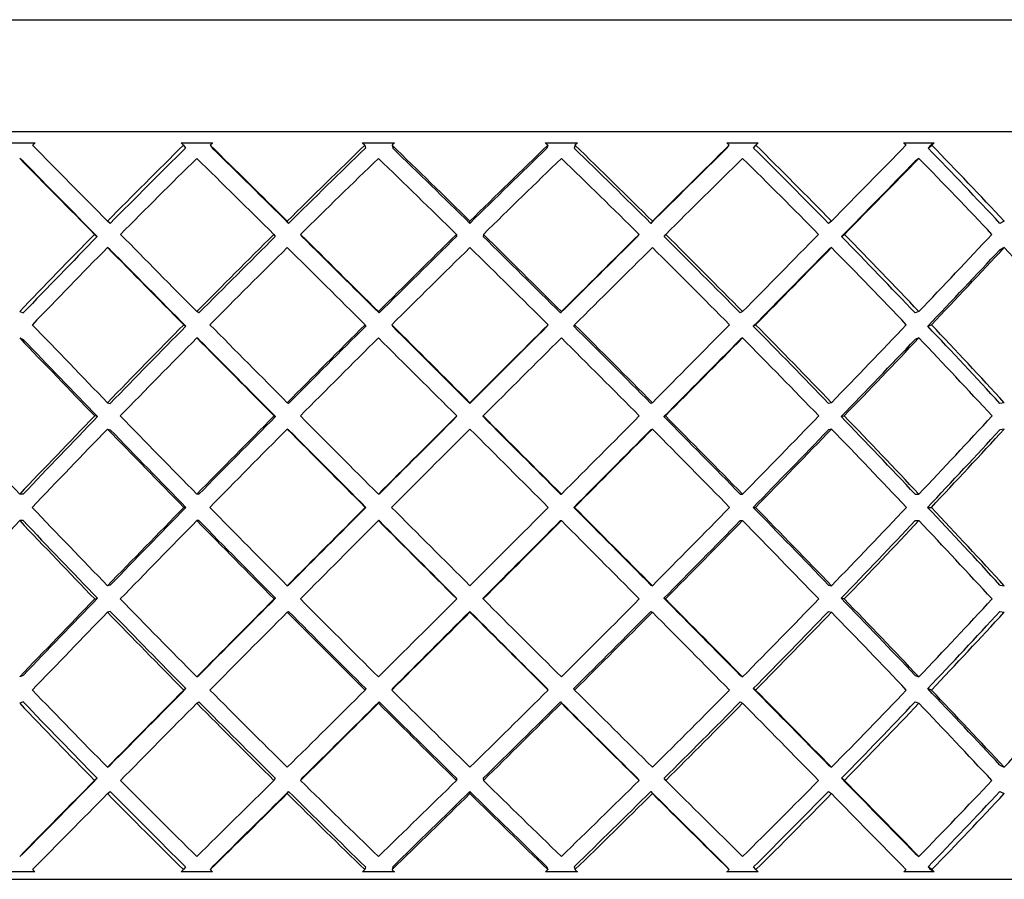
# Model space of a CAD drawing. Header units: inches. Extents: x 2.7 to 19.6, y 2.6 to 14.8.
# Tile 7 of 23: x 4.069 to 4.333, y 12.488 to 12.718. Entities that reach past the tile are written whole.
import ezdxf

# ---------------------------------------------------------------- set-up
doc = ezdxf.new("R2010")
doc.units = ezdxf.units.IN
doc.header["$MEASUREMENT"] = 0

msp = doc.modelspace()

# ---------------------------------------------------------------- linework, layer by layer
at = {"color": 7, "linetype": 'Continuous', "lineweight": 25}
for p, q in [((3.842, 12.71816), (4.53144, 12.71816)), ((4.562, 12.68816), (3.812, 12.68816)), ((4.06541, 12.68516), (4.07359, 12.68516)), ((4.11276, 12.68516), (4.12122, 12.68516)), ((4.11339, 12.68454), (4.11276, 12.68516)), ((4.11339, 12.68454), (4.11395, 12.68376)), ((4.12058, 12.68454), (4.12114, 12.68376)), ((4.16137, 12.68516), (4.16997, 12.68516)), ((4.16201, 12.68454), (4.16219, 12.68376)), ((4.16932, 12.68454), (4.16949, 12.68376)), ((4.21042, 12.68516), (4.21901, 12.68516)), ((4.21107, 12.68454), (4.21085, 12.68376)), ((4.21837, 12.68454), (4.21815, 12.68376)), ((4.25907, 12.68516), (4.2675, 12.68516)), ((4.2591, 12.68376), (4.25971, 12.68454)), ((4.26626, 12.68376), (4.26687, 12.68454)), ((4.2675, 12.68516), (4.26687, 12.68454)), ((4.30649, 12.68516), (4.31462, 12.68516)), ((4.31303, 12.68376), (4.31402, 12.68454)), ((4.31402, 12.68454), (4.31462, 12.68516)), ((4.07043, 12.68023), (4.06949, 12.68101)), ((4.31057, 12.68101), (4.30958, 12.68023)), ((4.09379, 12.6636), (4.09304, 12.66418)), ((4.14159, 12.6636), (4.14123, 12.66418)), ((4.19017, 12.6636), (4.1902, 12.66418)), ((4.23912, 12.66418), (4.2387, 12.6636)), ((4.28714, 12.66418), (4.28634, 12.6636)), ((4.33346, 12.66418), (4.33229, 12.6636)), ((4.08955, 12.66064), (4.0903, 12.66006)), ((4.13765, 12.66064), (4.13802, 12.66006)), ((4.14481, 12.66064), (4.14517, 12.66006)), ((4.1866, 12.66064), (4.18657, 12.66006)), ((4.1938, 12.66064), (4.19378, 12.66006)), ((4.23513, 12.66006), (4.23555, 12.66064)), ((4.24227, 12.66006), (4.24269, 12.66064)), ((4.28981, 12.66006), (4.29061, 12.66064)), ((4.09379, 12.65652), (4.09304, 12.65711)), ((4.28714, 12.65711), (4.28634, 12.65652)), ((4.33346, 12.65711), (4.33229, 12.65652)), ((4.06949, 12.63997), (4.07043, 12.63958)), ((4.11754, 12.63958), (4.11698, 12.63997)), ((4.16584, 12.63958), (4.16567, 12.63997)), ((4.21472, 12.63997), (4.2145, 12.63958)), ((4.26329, 12.63997), (4.26268, 12.63958)), ((4.31057, 12.63997), (4.30958, 12.63958)), ((4.11348, 12.63643), (4.11404, 12.63604)), ((4.16211, 12.63643), (4.16228, 12.63604)), ((4.16923, 12.63643), (4.1694, 12.63604)), ((4.21094, 12.63604), (4.21116, 12.63643)), ((4.21805, 12.63604), (4.21827, 12.63643)), ((4.26617, 12.63604), (4.26678, 12.63643)), ((4.31294, 12.63604), (4.31393, 12.63643)), ((4.06949, 12.6329), (4.07043, 12.63251)), ((4.11754, 12.63251), (4.11698, 12.6329)), ((4.26329, 12.6329), (4.26268, 12.63251)), ((4.31057, 12.6329), (4.30958, 12.63251)), ((4.09304, 12.61555), (4.09379, 12.61535)), ((4.14159, 12.61535), (4.14123, 12.61555)), ((4.1902, 12.61555), (4.19017, 12.61535)), ((4.23912, 12.61555), (4.2387, 12.61535)), ((4.28714, 12.61555), (4.28634, 12.61535)), ((4.33346, 12.61555), (4.33229, 12.61535)), ((4.09036, 12.61182), (4.08961, 12.61201)), ((4.13771, 12.61201), (4.13808, 12.61182)), ((4.18663, 12.61182), (4.18666, 12.61201)), ((4.19372, 12.61182), (4.19374, 12.61201)), ((4.24221, 12.61182), (4.24262, 12.61201)), ((4.28975, 12.61182), (4.29055, 12.61201)), ((4.09304, 12.60848), (4.09379, 12.60828)), ((4.14159, 12.60828), (4.14123, 12.60848)), ((4.23912, 12.60848), (4.2387, 12.60828)), ((4.28714, 12.60848), (4.28634, 12.60828)), ((4.33346, 12.60848), (4.33229, 12.60828)), ((4.07043, 12.59102), (4.06949, 12.59102)), ((4.11754, 12.59102), (4.11698, 12.59102)), ((4.16584, 12.59102), (4.16567, 12.59102)), ((4.2145, 12.59102), (4.21472, 12.59102)), ((4.26268, 12.59102), (4.26329, 12.59102)), ((4.30958, 12.59102), (4.31057, 12.59102)), ((4.11407, 12.58749), (4.11351, 12.58749)), ((4.16231, 12.58749), (4.16214, 12.58749)), ((4.21802, 12.58749), (4.21824, 12.58749)), ((4.26614, 12.58749), (4.26675, 12.58749)), ((4.31291, 12.58749), (4.3139, 12.58749)), ((4.07043, 12.58395), (4.06949, 12.58395)), ((4.11754, 12.58395), (4.11698, 12.58395)), ((4.16584, 12.58395), (4.16567, 12.58395)), ((4.2145, 12.58395), (4.21472, 12.58395)), ((4.26268, 12.58395), (4.26329, 12.58395)), ((4.30958, 12.58395), (4.31057, 12.58395)), ((4.09379, 12.56669), (4.09304, 12.5665)), ((4.14123, 12.5665), (4.14159, 12.56669)), ((4.2387, 12.56669), (4.23912, 12.5665)), ((4.28634, 12.56669), (4.28714, 12.5665)), ((4.33229, 12.56669), (4.33346, 12.5665)), ((4.08961, 12.56296), (4.09036, 12.56316)), ((4.13808, 12.56316), (4.13771, 12.56296)), ((4.18666, 12.56296), (4.18663, 12.56316)), ((4.19374, 12.56296), (4.19372, 12.56316)), ((4.24262, 12.56296), (4.24221, 12.56316)), ((4.29055, 12.56296), (4.28975, 12.56316)), ((4.09379, 12.55962), (4.09304, 12.55942)), ((4.14123, 12.55942), (4.14159, 12.55962)), ((4.19017, 12.55962), (4.1902, 12.55942)), ((4.2387, 12.55962), (4.23912, 12.55942)), ((4.28634, 12.55962), (4.28714, 12.55942)), ((4.33229, 12.55962), (4.33346, 12.55942)), ((4.07043, 12.54247), (4.06949, 12.54207)), ((4.11698, 12.54207), (4.11754, 12.54247)), ((4.26268, 12.54247), (4.26329, 12.54207)), ((4.30958, 12.54247), (4.31057, 12.54207)), ((4.11404, 12.53893), (4.11348, 12.53854)), ((4.16228, 12.53893), (4.16211, 12.53854)), ((4.1694, 12.53893), (4.16923, 12.53854)), ((4.21116, 12.53854), (4.21094, 12.53893)), ((4.21827, 12.53854), (4.21805, 12.53893)), ((4.26678, 12.53854), (4.26617, 12.53893)), ((4.31393, 12.53854), (4.31294, 12.53893)), ((4.07043, 12.5354), (4.06949, 12.535)), ((4.11698, 12.535), (4.11754, 12.5354)), ((4.16567, 12.535), (4.16584, 12.5354)), ((4.2145, 12.5354), (4.21472, 12.535)), ((4.26268, 12.5354), (4.26329, 12.535)), ((4.30958, 12.5354), (4.31057, 12.535)), ((4.09304, 12.51786), (4.09379, 12.51845)), ((4.28634, 12.51845), (4.28714, 12.51786)), ((4.33229, 12.51845), (4.33346, 12.51786)), ((4.0903, 12.51492), (4.08955, 12.51433)), ((4.13802, 12.51492), (4.13765, 12.51433)), ((4.14517, 12.51492), (4.14481, 12.51433)), ((4.18657, 12.51492), (4.1866, 12.51433)), ((4.19378, 12.51492), (4.1938, 12.51433)), ((4.23555, 12.51433), (4.23513, 12.51492)), ((4.24269, 12.51433), (4.24227, 12.51492)), ((4.29061, 12.51433), (4.28981, 12.51492)), ((4.09304, 12.51079), (4.09379, 12.51138)), ((4.14123, 12.51079), (4.14159, 12.51138)), ((4.1902, 12.51079), (4.19017, 12.51138)), ((4.2387, 12.51138), (4.23912, 12.51079)), ((4.28634, 12.51138), (4.28714, 12.51079)), ((4.33229, 12.51138), (4.33346, 12.51079)), ((4.06949, 12.49397), (4.07043, 12.49474)), ((4.30958, 12.49474), (4.31057, 12.49397)), ((4.11395, 12.49121), (4.11339, 12.49043)), ((4.12114, 12.49121), (4.12058, 12.49043)), ((4.16219, 12.49121), (4.16201, 12.49043)), ((4.16949, 12.49121), (4.16932, 12.49043)), ((4.21085, 12.49121), (4.21107, 12.49043)), ((4.21815, 12.49121), (4.21837, 12.49043)), ((4.25971, 12.49043), (4.2591, 12.49121)), ((4.26687, 12.49043), (4.26626, 12.49121)), ((4.31402, 12.49043), (4.31303, 12.49121)), ((4.07359, 12.48981), (4.06541, 12.48981)), ((4.11276, 12.48981), (4.11339, 12.49043)), ((4.12122, 12.48981), (4.11276, 12.48981)), ((4.16997, 12.48981), (4.16137, 12.48981)), ((4.21901, 12.48981), (4.21042, 12.48981)), ((4.2675, 12.48981), (4.25907, 12.48981)), ((4.26687, 12.49043), (4.2675, 12.48981)), ((4.31462, 12.48981), (4.30649, 12.48981)), ((4.31462, 12.48981), (4.31402, 12.49043)), ((3.812, 12.48784), (4.562, 12.48784))]:
    msp.add_line(p, q, dxfattribs=at)
for centre, major_axis, ratio, start_param, end_param in [((4.187, 12.58395), (0.35931, 0.35931), 0.298697, 1.587779, 1.589497), ((4.187, 12.59102), (0.37485, -0.37485), 0.02847, 4.431888, 4.487577), ((4.187, 12.59102), (0.36556, 0.36556), 0.228677, 1.543569, 1.599258), ((4.187, 12.59102), (0.36264, 0.36264), 0.228677, 1.543648, 1.599258), ((4.187, 12.58395), (0.36556, 0.36556), 0.228677, 1.522329, 1.524048), ((4.187, 12.59102), (0.37474, -0.37474), 0.037005, 1.730158, 1.785847), ((4.187, 12.59102), (0.37175, -0.37175), 0.037005, 1.730158, 1.785768), ((4.187, 12.59102), (0.37025, 0.37025), 0.160725, 1.478119, 1.533808), ((4.187, 12.59102), (0.36729, 0.36729), 0.160725, 1.478198, 1.533808), ((4.187, 12.58395), (0.37303, -0.37303), 0.102798, 1.739919, 1.741637), ((4.187, 12.58395), (0.37025, 0.37025), 0.160725, 1.456879, 1.458598), ((4.187, 12.59102), (0.37303, -0.37303), 0.102798, 1.664708, 1.720397), ((4.187, 12.59102), (0.37005, -0.37005), 0.102798, 1.664708, 1.720318), ((4.187, 12.59102), (0.37036, 0.37036), 0.094189, 1.412748, 1.468359), ((4.187, 12.59102), (0.37335, 0.37335), 0.094189, 1.41267, 1.468359), ((4.187, 12.58395), (0.36973, -0.36973), 0.169483, 1.674469, 1.676188), ((4.187, 12.59102), (0.36677, -0.36677), 0.169483, 1.599258, 1.654869), ((4.187, 12.58395), (0.37335, 0.37335), 0.094189, 1.391429, 1.393148), ((4.187, 12.59102), (0.36973, -0.36973), 0.169483, 1.599258, 1.654947), ((4.187, 12.59102), (0.37185, 0.37185), 0.02847, 1.347298, 1.402909), ((4.187, 12.59102), (0.37485, 0.37485), 0.02847, 1.34722, 1.402909), ((4.187, 12.58395), (0.36484, -0.36484), 0.237667, 1.609019, 1.610738), ((4.187, 12.59102), (0.36192, -0.36192), 0.237667, 1.533808, 1.589419), ((4.187, 12.59102), (0.36484, -0.36484), 0.237667, 1.533808, 1.589497), ((4.187, 12.59102), (0.37474, 0.37474), 0.037005, 4.945726, 5.001415), ((4.187, 12.58395), (0.35839, -0.35839), 0.308008, 1.543569, 1.545288), ((4.187, 12.58395), (0.37175, 0.37175), 0.037005, 5.021016, 5.024917), ((4.187, 12.59102), (0.35552, -0.35552), 0.308008, 1.468359, 1.523969), ((4.187, 12.59102), (0.35839, -0.35839), 0.308008, 1.468359, 1.524048), ((4.187, 12.58395), (0.37485, -0.37485), 0.02847, 4.422128, 4.477965), ((4.187, 12.58395), (0.36556, 0.36556), 0.228677, 1.533808, 1.589645), ((4.187, 12.58395), (0.37474, -0.37474), 0.037005, 1.739771, 1.795608), ((4.187, 12.58395), (0.37025, 0.37025), 0.160725, 1.468359, 1.524195), ((4.187, 12.58395), (0.37303, -0.37303), 0.102798, 1.674321, 1.730158), ((4.187, 12.58395), (0.37335, 0.37335), 0.094189, 1.402909, 1.458746), ((4.187, 12.58395), (0.36973, -0.36973), 0.169483, 1.608871, 1.664708), ((4.187, 12.58395), (0.37485, 0.37485), 0.02847, 1.337459, 1.393296), ((4.187, 12.58395), (0.36484, -0.36484), 0.237667, 1.543421, 1.599258), ((4.187, 12.58395), (0.37474, 0.37474), 0.037005, 4.955339, 5.011176), ((4.187, 12.58395), (0.35839, -0.35839), 0.308008, 1.477972, 1.533808), ((4.187, 12.58395), (0.37185, -0.37185), 0.02847, 4.422128, 4.477887), ((4.187, 12.58395), (0.37175, 0.37175), 0.037005, 4.955417, 5.011176), ((4.187, 12.59102), (0.36556, 0.36556), 0.228677, 1.608871, 1.664708), ((4.187, 12.59102), (0.36264, 0.36264), 0.228677, 1.608949, 1.664708), ((4.187, 12.59102), (0.37485, -0.37485), 0.02847, 4.49719, 4.553027), ((4.187, 12.59102), (0.37025, 0.37025), 0.160725, 1.543421, 1.599258), ((4.187, 12.59102), (0.36729, 0.36729), 0.160725, 1.543499, 1.599258), ((4.187, 12.59102), (0.37474, -0.37474), 0.037005, 1.664708, 1.720545), ((4.187, 12.59102), (0.37175, -0.37175), 0.037005, 1.664708, 1.720467), ((4.187, 12.59102), (0.37335, 0.37335), 0.094189, 1.477972, 1.533808), ((4.187, 12.59102), (0.37036, 0.37036), 0.094189, 1.478049, 1.533808), ((4.187, 12.59102), (0.37005, -0.37005), 0.102798, 1.599258, 1.655018), ((4.187, 12.59102), (0.37303, -0.37303), 0.102798, 1.599258, 1.655095), ((4.187, 12.59102), (0.37185, 0.37185), 0.02847, 1.412599, 1.468359), ((4.187, 12.59102), (0.37485, 0.37485), 0.02847, 1.412522, 1.468359), ((4.187, 12.59102), (0.36677, -0.36677), 0.169483, 1.533808, 1.589568), ((4.187, 12.59102), (0.36973, -0.36973), 0.169483, 1.533808, 1.589645), ((4.187, 12.59102), (0.37474, 0.37474), 0.037005, 4.880277, 4.936113), ((4.187, 12.59102), (0.36192, -0.36192), 0.237667, 1.468359, 1.524118), ((4.187, 12.59102), (0.36484, -0.36484), 0.237667, 1.468359, 1.524195), ((4.187, 12.59102), (0.37303, 0.37303), 0.102798, 4.945726, 5.001563), ((4.187, 12.58395), (0.36556, 0.36556), 0.228677, 1.599258, 1.655199), ((4.187, 12.58395), (0.37485, -0.37485), 0.02847, 4.487577, 4.543518), ((4.187, 12.58395), (0.37025, 0.37025), 0.160725, 1.533808, 1.589749), ((4.187, 12.58395), (0.37474, -0.37474), 0.037005, 1.674218, 1.730158), ((4.187, 12.58395), (0.37335, 0.37335), 0.094189, 1.468359, 1.524299), ((4.187, 12.58395), (0.37303, -0.37303), 0.102798, 1.608768, 1.664708), ((4.187, 12.58395), (0.37485, 0.37485), 0.02847, 1.402909, 1.458849), ((4.187, 12.58395), (0.36973, -0.36973), 0.169483, 1.543318, 1.599258), ((4.187, 12.58395), (0.37474, 0.37474), 0.037005, 4.889786, 4.945726), ((4.187, 12.58395), (0.36484, -0.36484), 0.237667, 1.477868, 1.533808), ((4.187, 12.58395), (0.37303, 0.37303), 0.102798, 4.955236, 5.011176), ((4.187, 12.58395), (0.35839, -0.35839), 0.308008, 1.412418, 1.468359), ((4.187, 12.58395), (0.37185, -0.37185), 0.02847, 4.487577, 4.543441), ((4.187, 12.58395), (0.37175, 0.37175), 0.037005, 4.889863, 4.945726), ((4.187, 12.58395), (0.37005, 0.37005), 0.102798, 4.955313, 5.011176), ((4.187, 12.59102), (0.37335, -0.37335), 0.094189, 4.497087, 4.553027), ((4.187, 12.59102), (0.37025, 0.37025), 0.160725, 1.608768, 1.664708), ((4.187, 12.59102), (0.36729, 0.36729), 0.160725, 1.608845, 1.664708), ((4.187, 12.59102), (0.37485, -0.37485), 0.02847, 4.562537, 4.618477), ((4.187, 12.59102), (0.37335, 0.37335), 0.094189, 1.543318, 1.599258), ((4.187, 12.59102), (0.37036, 0.37036), 0.094189, 1.543395, 1.599258), ((4.187, 12.59102), (0.37474, -0.37474), 0.037005, 1.599258, 1.655199), ((4.187, 12.59102), (0.37175, -0.37175), 0.037005, 1.599258, 1.655122), ((4.187, 12.59102), (0.37185, 0.37185), 0.02847, 1.477945, 1.533808), ((4.187, 12.59102), (0.37485, 0.37485), 0.02847, 1.477868, 1.533808), ((4.187, 12.59102), (0.37005, -0.37005), 0.102798, 1.533808, 1.589672), ((4.187, 12.59102), (0.37303, -0.37303), 0.102798, 1.533808, 1.589749), ((4.187, 12.59102), (0.37474, 0.37474), 0.037005, 4.814827, 4.870767), ((4.187, 12.59102), (0.36677, -0.36677), 0.169483, 1.468359, 1.524222), ((4.187, 12.59102), (0.36973, -0.36973), 0.169483, 1.468359, 1.524299), ((4.187, 12.59102), (0.37303, 0.37303), 0.102798, 4.880277, 4.936217), ((4.187, 12.59102), (0.36192, -0.36192), 0.237667, 1.402909, 1.458772), ((4.187, 12.59102), (0.36484, -0.36484), 0.237667, 1.402909, 1.458849), ((4.187, 12.58395), (0.37335, -0.37335), 0.094189, 4.487577, 4.543579), ((4.187, 12.58395), (0.37036, -0.37036), 0.094189, 4.487577, 4.543503), ((4.187, 12.58395), (0.37025, 0.37025), 0.160725, 1.599258, 1.65526), ((4.187, 12.58395), (0.37485, -0.37485), 0.02847, 4.553027, 4.609029), ((4.187, 12.58395), (0.37185, -0.37185), 0.02847, 4.553027, 4.608953), ((4.187, 12.58395), (0.37335, 0.37335), 0.094189, 1.533808, 1.58981), ((4.187, 12.58395), (0.37474, -0.37474), 0.037005, 1.608707, 1.664708), ((4.187, 12.58395), (0.37485, 0.37485), 0.02847, 1.468359, 1.52436), ((4.187, 12.58395), (0.37303, -0.37303), 0.102798, 1.543257, 1.599258), ((4.187, 12.58395), (0.37175, 0.37175), 0.037005, 4.824351, 4.880277), ((4.187, 12.58395), (0.37474, 0.37474), 0.037005, 4.824275, 4.880277), ((4.187, 12.58395), (0.36973, -0.36973), 0.169483, 1.477807, 1.533808), ((4.187, 12.58395), (0.37005, 0.37005), 0.102798, 4.889801, 4.945726), ((4.187, 12.58395), (0.37303, 0.37303), 0.102798, 4.889725, 4.945726), ((4.187, 12.58395), (0.36484, -0.36484), 0.237667, 1.412357, 1.468359), ((4.187, 12.59102), (0.37025, -0.37025), 0.160725, 4.497026, 4.553027), ((4.187, 12.59102), (0.37025, 0.37025), 0.160725, 1.674157, 1.730158), ((4.187, 12.59102), (0.36729, 0.36729), 0.160725, 1.674233, 1.730158), ((4.187, 12.59102), (0.37335, -0.37335), 0.094189, 4.562476, 4.618477), ((4.187, 12.59102), (0.37335, 0.37335), 0.094189, 1.608707, 1.664708), ((4.187, 12.59102), (0.37036, 0.37036), 0.094189, 1.608783, 1.664708), ((4.187, 12.59102), (0.37485, -0.37485), 0.02847, 4.627926, 4.683927), ((4.187, 12.59102), (0.37485, 0.37485), 0.02847, 1.543257, 1.599258), ((4.187, 12.59102), (0.37185, 0.37185), 0.02847, 1.543333, 1.599258), ((4.187, 12.59102), (0.37175, -0.37175), 0.037005, 1.533808, 1.589734), ((4.187, 12.59102), (0.37474, -0.37474), 0.037005, 1.533808, 1.58981), ((4.187, 12.59102), (0.37474, 0.37474), 0.037005, 4.749377, 4.805378), ((4.187, 12.59102), (0.37005, -0.37005), 0.102798, 1.468359, 1.524284), ((4.187, 12.59102), (0.37303, -0.37303), 0.102798, 1.468359, 1.52436), ((4.187, 12.59102), (0.37303, 0.37303), 0.102798, 4.814827, 4.870828), ((4.187, 12.59102), (0.36677, -0.36677), 0.169483, 1.402909, 1.458834), ((4.187, 12.59102), (0.36973, -0.36973), 0.169483, 1.402909, 1.45891), ((4.187, 12.59102), (0.36973, 0.36973), 0.169483, 4.880277, 4.936278), ((4.187, 12.58395), (0.37025, 0.37025), 0.160725, 1.664708, 1.72073), ((4.187, 12.58395), (0.37335, -0.37335), 0.094189, 4.553027, 4.609049), ((4.187, 12.58395), (0.37036, -0.37036), 0.094189, 4.553027, 4.608973), ((4.187, 12.58395), (0.37335, 0.37335), 0.094189, 1.599258, 1.65528), ((4.187, 12.58395), (0.37485, -0.37485), 0.02847, 4.618477, 4.674499), ((4.187, 12.58395), (0.37185, -0.37185), 0.02847, 4.618477, 4.674423), ((4.187, 12.58395), (0.37485, 0.37485), 0.02847, 1.533808, 1.58983), ((4.187, 12.58395), (0.37474, -0.37474), 0.037005, 1.543237, 1.599258), ((4.187, 12.58395), (0.37175, 0.37175), 0.037005, 4.758881, 4.814827), ((4.187, 12.58395), (0.37474, 0.37474), 0.037005, 4.758805, 4.814827), ((4.187, 12.58395), (0.37303, -0.37303), 0.102798, 1.477787, 1.533808), ((4.187, 12.58395), (0.37005, 0.37005), 0.102798, 4.824331, 4.880277), ((4.187, 12.58395), (0.37303, 0.37303), 0.102798, 4.824255, 4.880277), ((4.187, 12.58395), (0.36973, -0.36973), 0.169483, 1.412337, 1.468359), ((4.187, 12.58395), (0.36677, 0.36677), 0.169483, 4.889781, 4.945726), ((4.187, 12.58395), (0.36973, 0.36973), 0.169483, 4.889705, 4.945726), ((4.187, 12.59102), (0.37025, -0.37025), 0.160725, 4.562456, 4.618477), ((4.187, 12.59102), (0.37335, 0.37335), 0.094189, 1.674136, 1.730158), ((4.187, 12.59102), (0.37036, 0.37036), 0.094189, 1.674212, 1.730158), ((4.187, 12.59102), (0.37335, -0.37335), 0.094189, 4.627905, 4.683927), ((4.187, 12.59102), (0.37485, 0.37485), 0.02847, 1.608687, 1.664708), ((4.187, 12.59102), (0.37185, 0.37185), 0.02847, 1.608763, 1.664708), ((4.187, 12.59102), (0.37485, -0.37485), 0.02847, 4.693355, 4.749377), ((4.187, 12.59102), (0.37474, 0.37474), 0.037005, 4.683927, 4.739949), ((4.187, 12.59102), (0.37175, -0.37175), 0.037005, 1.468359, 1.524304), ((4.187, 12.59102), (0.37474, -0.37474), 0.037005, 1.468359, 1.52438), ((4.187, 12.59102), (0.37303, 0.37303), 0.102798, 4.749377, 4.805398), ((4.187, 12.59102), (0.37005, -0.37005), 0.102798, 1.402909, 1.458854), ((4.187, 12.59102), (0.37303, -0.37303), 0.102798, 1.402909, 1.45893), ((4.187, 12.59102), (0.36973, 0.36973), 0.169483, 4.814827, 4.870848), ((4.187, 12.59102), (0.36677, -0.36677), 0.169483, 1.337459, 1.393404), ((4.187, 12.59102), (0.36973, -0.36973), 0.169483, 1.337459, 1.393481), ((4.187, 12.58395), (0.37025, 0.37025), 0.160725, 1.730158, 1.786159), ((4.187, 12.58395), (0.37025, -0.37025), 0.160725, 4.553027, 4.609029), ((4.187, 12.58395), (0.36729, -0.36729), 0.160725, 4.553027, 4.608953), ((4.187, 12.58395), (0.37335, 0.37335), 0.094189, 1.664708, 1.72071), ((4.187, 12.58395), (0.37335, -0.37335), 0.094189, 4.618477, 4.674479), ((4.187, 12.58395), (0.37036, -0.37036), 0.094189, 4.618477, 4.674402), ((4.187, 12.58395), (0.37485, 0.37485), 0.02847, 1.599258, 1.65526), ((4.187, 12.58395), (0.37485, -0.37485), 0.02847, 4.683927, 4.739928), ((4.187, 12.58395), (0.37185, -0.37185), 0.02847, 4.683927, 4.739852), ((4.187, 12.58395), (0.37175, 0.37175), 0.037005, 4.693452, 4.749377), ((4.187, 12.58395), (0.37474, 0.37474), 0.037005, 4.693375, 4.749377), ((4.187, 12.58395), (0.37474, -0.37474), 0.037005, 1.477807, 1.533808), ((4.187, 12.58395), (0.37005, 0.37005), 0.102798, 4.758902, 4.814827), ((4.187, 12.58395), (0.37303, 0.37303), 0.102798, 4.758825, 4.814827), ((4.187, 12.58395), (0.37303, -0.37303), 0.102798, 1.412357, 1.468359), ((4.187, 12.58395), (0.36677, 0.36677), 0.169483, 4.824351, 4.880277), ((4.187, 12.58395), (0.36973, 0.36973), 0.169483, 4.824275, 4.880277), ((4.187, 12.58395), (0.36973, -0.36973), 0.169483, 1.346907, 1.402909), ((4.187, 12.59102), (0.37335, 0.37335), 0.094189, 1.739606, 1.795608), ((4.187, 12.59102), (0.37036, 0.37036), 0.094189, 1.739683, 1.795608), ((4.187, 12.59102), (0.37025, -0.37025), 0.160725, 4.627926, 4.683927), ((4.187, 12.59102), (0.37485, 0.37485), 0.02847, 1.674157, 1.730158), ((4.187, 12.59102), (0.37185, 0.37185), 0.02847, 1.674233, 1.730158), ((4.187, 12.59102), (0.37335, -0.37335), 0.094189, 4.693375, 4.749377), ((4.187, 12.59102), (0.37474, 0.37474), 0.037005, 4.618477, 4.674479), ((4.187, 12.59102), (0.37485, -0.37485), 0.02847, 4.758825, 4.814827), ((4.187, 12.59102), (0.37303, 0.37303), 0.102798, 4.683927, 4.739928), ((4.187, 12.59102), (0.37175, -0.37175), 0.037005, 1.402909, 1.458834), ((4.187, 12.59102), (0.37474, -0.37474), 0.037005, 1.402909, 1.45891), ((4.187, 12.59102), (0.36973, 0.36973), 0.169483, 4.749377, 4.805378), ((4.187, 12.59102), (0.37005, -0.37005), 0.102798, 1.337459, 1.393384), ((4.187, 12.59102), (0.37303, -0.37303), 0.102798, 1.337459, 1.39346), ((4.187, 12.59102), (0.36484, 0.36484), 0.237667, 4.814827, 4.870828), ((4.187, 12.58395), (0.37335, 0.37335), 0.094189, 1.730158, 1.786098), ((4.187, 12.58395), (0.37025, -0.37025), 0.160725, 4.618477, 4.674417), ((4.187, 12.58395), (0.36729, -0.36729), 0.160725, 4.618477, 4.674341), ((4.187, 12.58395), (0.37485, 0.37485), 0.02847, 1.664708, 1.720648), ((4.187, 12.58395), (0.37335, -0.37335), 0.094189, 4.683927, 4.739867), ((4.187, 12.58395), (0.37036, -0.37036), 0.094189, 4.683927, 4.739791), ((4.187, 12.58395), (0.37474, 0.37474), 0.037005, 4.627987, 4.683927), ((4.187, 12.58395), (0.37175, 0.37175), 0.037005, 4.628063, 4.683927), ((4.187, 12.58395), (0.37185, -0.37185), 0.02847, 4.749377, 4.80524), ((4.187, 12.58395), (0.37485, -0.37485), 0.02847, 4.749377, 4.805317), ((4.187, 12.58395), (0.37005, 0.37005), 0.102798, 4.693513, 4.749377), ((4.187, 12.58395), (0.37303, 0.37303), 0.102798, 4.693437, 4.749377), ((4.187, 12.58395), (0.37474, -0.37474), 0.037005, 1.412418, 1.468359), ((4.187, 12.58395), (0.36677, 0.36677), 0.169483, 4.758963, 4.814827), ((4.187, 12.58395), (0.36973, 0.36973), 0.169483, 4.758886, 4.814827), ((4.187, 12.58395), (0.37303, -0.37303), 0.102798, 1.346968, 1.402909), ((4.187, 12.58395), (0.36192, 0.36192), 0.237667, 4.824413, 4.880277), ((4.187, 12.58395), (0.36484, 0.36484), 0.237667, 4.824336, 4.880277), ((4.187, 12.59102), (0.36556, -0.36556), 0.228677, 4.627987, 4.683927), ((4.187, 12.59102), (0.37485, 0.37485), 0.02847, 1.739668, 1.795608), ((4.187, 12.59102), (0.37185, 0.37185), 0.02847, 1.739744, 1.795608), ((4.187, 12.59102), (0.37025, -0.37025), 0.160725, 4.693437, 4.749377), ((4.187, 12.59102), (0.37474, 0.37474), 0.037005, 4.553027, 4.608968), ((4.187, 12.59102), (0.37335, -0.37335), 0.094189, 4.758886, 4.814827), ((4.187, 12.59102), (0.37303, 0.37303), 0.102798, 4.618477, 4.674417), ((4.187, 12.59102), (0.37485, -0.37485), 0.02847, 4.824336, 4.880277), ((4.187, 12.59102), (0.36973, 0.36973), 0.169483, 4.683927, 4.739867), ((4.187, 12.59102), (0.37175, -0.37175), 0.037005, 1.337459, 1.393322), ((4.187, 12.59102), (0.37474, -0.37474), 0.037005, 1.337459, 1.393399), ((4.187, 12.59102), (0.36484, 0.36484), 0.237667, 4.749377, 4.805317), ((4.187, 12.59102), (0.37005, -0.37005), 0.102798, 1.272009, 1.327873), ((4.187, 12.59102), (0.37303, -0.37303), 0.102798, 1.272009, 1.327949), ((4.187, 12.59102), (0.35839, 0.35839), 0.308008, 4.814827, 4.870767), ((4.187, 12.58395), (0.36556, -0.36556), 0.228677, 4.618477, 4.674314), ((4.187, 12.58395), (0.36264, -0.36264), 0.228677, 4.618477, 4.674237), ((4.187, 12.58395), (0.37485, 0.37485), 0.02847, 1.730158, 1.785995), ((4.187, 12.58395), (0.37025, -0.37025), 0.160725, 4.683927, 4.739764), ((4.187, 12.58395), (0.36729, -0.36729), 0.160725, 4.683927, 4.739686), ((4.187, 12.58395), (0.37474, 0.37474), 0.037005, 4.56264, 4.618477), ((4.187, 12.58395), (0.37175, 0.37175), 0.037005, 4.562718, 4.618477), ((4.187, 12.58395), (0.37335, -0.37335), 0.094189, 4.749377, 4.805214), ((4.187, 12.58395), (0.37036, -0.37036), 0.094189, 4.749377, 4.805136), ((4.187, 12.58395), (0.37005, 0.37005), 0.102798, 4.628168, 4.683927), ((4.187, 12.58395), (0.37303, 0.37303), 0.102798, 4.62809, 4.683927), ((4.187, 12.58395), (0.37185, -0.37185), 0.02847, 4.814827, 4.870586), ((4.187, 12.58395), (0.37485, -0.37485), 0.02847, 4.814827, 4.870664), ((4.187, 12.58395), (0.36677, 0.36677), 0.169483, 4.693618, 4.749377), ((4.187, 12.58395), (0.36973, 0.36973), 0.169483, 4.69354, 4.749377), ((4.187, 12.58395), (0.37474, -0.37474), 0.037005, 1.347072, 1.402909), ((4.187, 12.58395), (0.36192, 0.36192), 0.237667, 4.759067, 4.814827), ((4.187, 12.58395), (0.36484, 0.36484), 0.237667, 4.75899, 4.814827), ((4.187, 12.58395), (0.37303, -0.37303), 0.102798, 1.281622, 1.337459), ((4.187, 12.59102), (0.37185, 0.37185), 0.02847, 1.805298, 1.861058), ((4.187, 12.59102), (0.37175, -0.37175), 0.037005, 1.272009, 1.327768), ((4.187, 12.59102), (0.37485, 0.37485), 0.02847, 1.805221, 1.861058), ((4.187, 12.59102), (0.36556, -0.36556), 0.228677, 4.69354, 4.749377), ((4.187, 12.59102), (0.37474, 0.37474), 0.037005, 4.487577, 4.543414), ((4.187, 12.59102), (0.37025, -0.37025), 0.160725, 4.75899, 4.814827), ((4.187, 12.59102), (0.37303, 0.37303), 0.102798, 4.553027, 4.608864), ((4.187, 12.59102), (0.37335, -0.37335), 0.094189, 4.82444, 4.880277), ((4.187, 12.59102), (0.36973, 0.36973), 0.169483, 4.618477, 4.674314), ((4.187, 12.59102), (0.37485, -0.37485), 0.02847, 4.88989, 4.945726), ((4.187, 12.59102), (0.36484, 0.36484), 0.237667, 4.683927, 4.739764), ((4.187, 12.59102), (0.37474, -0.37474), 0.037005, 1.272009, 1.327846), ((4.187, 12.59102), (0.35839, 0.35839), 0.308008, 4.749377, 4.805214), ((4.187, 12.58395), (0.37485, 0.37485), 0.02847, 1.795608, 1.851297), ((4.187, 12.58395), (0.36556, -0.36556), 0.228677, 4.683927, 4.739616), ((4.187, 12.58395), (0.36264, -0.36264), 0.228677, 4.683927, 4.739537), ((4.187, 12.58395), (0.37474, 0.37474), 0.037005, 4.497338, 4.553027), ((4.187, 12.58395), (0.37175, 0.37175), 0.037005, 4.497417, 4.553027), ((4.187, 12.58395), (0.37025, -0.37025), 0.160725, 4.749377, 4.805066), ((4.187, 12.58395), (0.36729, -0.36729), 0.160725, 4.749377, 4.804987), ((4.187, 12.58395), (0.37303, 0.37303), 0.102798, 4.562788, 4.618477), ((4.187, 12.58395), (0.37005, 0.37005), 0.102798, 4.562867, 4.618477), ((4.187, 12.58395), (0.37036, -0.37036), 0.094189, 4.814827, 4.870437), ((4.187, 12.58395), (0.37335, -0.37335), 0.094189, 4.814827, 4.870516), ((4.187, 12.58395), (0.36677, 0.36677), 0.169483, 4.628317, 4.683927), ((4.187, 12.58395), (0.36973, 0.36973), 0.169483, 4.628238, 4.683927), ((4.187, 12.58395), (0.37185, -0.37185), 0.02847, 4.880277, 4.935887), ((4.187, 12.58395), (0.37485, -0.37485), 0.02847, 4.880277, 4.935966), ((4.187, 12.58395), (0.36192, 0.36192), 0.237667, 4.693767, 4.749377), ((4.187, 12.58395), (0.36484, 0.36484), 0.237667, 4.693688, 4.749377), ((4.187, 12.58395), (0.37474, -0.37474), 0.037005, 1.28177, 1.337459), ((4.187, 12.58395), (0.35552, 0.35552), 0.308008, 4.759216, 4.814827), ((4.187, 12.58395), (0.35839, 0.35839), 0.308008, 4.759138, 4.814827), ((4.187, 12.59102), (0.37175, -0.37175), 0.037005, 1.258268, 1.262169), ((4.187, 12.59102), (0.35931, -0.35931), 0.298697, 4.693688, 4.695406), ((4.187, 12.59102), (0.36556, -0.36556), 0.228677, 4.759138, 4.760856), ((4.187, 12.59102), (0.37303, 0.37303), 0.102798, 4.541548, 4.543267), ((4.187, 12.59102), (0.37025, -0.37025), 0.160725, 4.824588, 4.826306), ((4.187, 12.59102), (0.36973, 0.36973), 0.169483, 4.606998, 4.608716), ((4.187, 12.59102), (0.37335, -0.37335), 0.094189, 4.890037, 4.891756), ((4.187, 12.59102), (0.36484, 0.36484), 0.237667, 4.672448, 4.674166), ((4.187, 12.59102), (0.35839, 0.35839), 0.308008, 4.737897, 4.739616)]:
    msp.add_ellipse(centre, major_axis=major_axis, ratio=ratio, start_param=start_param, end_param=end_param, dxfattribs=at)

doc.saveas('drawing.dxf')
